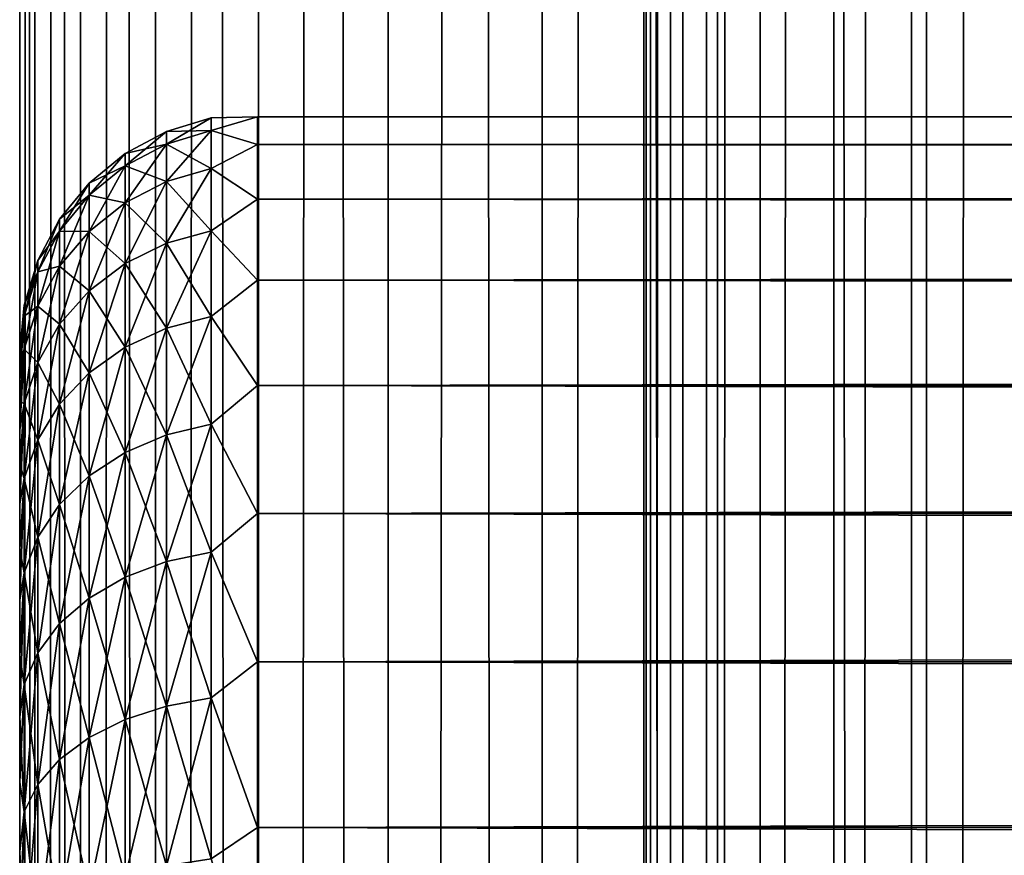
# Model space of a CAD drawing. Extents: x -265 to 265, y 0 to 1307.
# Tile 126 of 256: x -265 to -257, y 446 to 453. Entities that reach past the tile are written whole.
import ezdxf

# ---------------------------------------------------------------- set-up
doc = ezdxf.new("R2010")
doc.units = 0
doc.header["$LTSCALE"] = 81.481481
for name, color, linetype in [('50', 7, 'CONTINUOUS'), ('51', 7, 'CONTINUOUS'), ('53', 7, 'CONTINUOUS'), ('83', 7, 'CONTINUOUS'), ('84', 7, 'CONTINUOUS')]:
    doc.layers.add(name, color=color, linetype=linetype)

msp = doc.modelspace()

# ---------------------------------------------------------------- linework, layer by layer
at = {"layer": '50', "color": 7, "linetype": 'CONTINUOUS'}
for points in [[(-265, 450.5, 27.5), (-265, 450.4732, 26.7509), (-265, 450.4732, 28.2491), (-265, 450.5, 27.5)], [(-265, 450.4732, 26.7509), (-265, 450.3931, 26.0057), (-265, 450.4732, 28.2491), (-265, 450.4732, 26.7509)], [(-265, 450.4732, 28.2491), (-265, 450.3931, 26.0057), (-265, 450.3931, 28.9943), (-265, 450.4732, 28.2491)], [(-265, 450.3931, 26.0057), (-265, 450.26, 25.2681), (-265, 450.3931, 28.9943), (-265, 450.3931, 26.0057)], [(-265, 450.3931, 28.9943), (-265, 450.26, 25.2681), (-265, 450.26, 29.7319), (-265, 450.3931, 28.9943)], [(-265, 450.26, 25.2681), (-265, 450.0747, 24.5418), (-265, 450.26, 29.7319), (-265, 450.26, 25.2681)], [(-265, 450.26, 29.7319), (-265, 450.0747, 24.5418), (-265, 450.0747, 30.4582), (-265, 450.26, 29.7319)], [(-265, 450.0747, 24.5418), (-265, 449.838, 23.8306), (-265, 450.0747, 30.4582), (-265, 450.0747, 24.5418)], [(-265, 450.0747, 30.4582), (-265, 449.838, 23.8306), (-265, 449.838, 31.1694), (-265, 450.0747, 30.4582)], [(-265, 449.838, 23.8306), (-265, 449.5511, 23.1381), (-265, 449.838, 31.1694), (-265, 449.838, 23.8306)], [(-265, 449.838, 31.1694), (-265, 449.5511, 23.1381), (-265, 449.5511, 31.8619), (-265, 449.838, 31.1694)], [(-265, 449.5511, 23.1381), (-265, 449.2156, 22.4679), (-265, 449.5511, 31.8619), (-265, 449.5511, 23.1381)], [(-265, 449.5511, 31.8619), (-265, 449.2156, 22.4679), (-265, 449.2156, 32.5321), (-265, 449.5511, 31.8619)], [(-265, 449.2156, 22.4679), (-265, 448.8332, 21.8233), (-265, 449.2156, 32.5321), (-265, 449.2156, 22.4679)], [(-265, 449.2156, 32.5321), (-265, 448.8332, 21.8233), (-265, 448.8332, 33.1767), (-265, 449.2156, 32.5321)], [(-265, 448.8332, 21.8233), (-265, 448.4057, 21.2076), (-265, 448.8332, 33.1767), (-265, 448.8332, 21.8233)], [(-265, 448.8332, 33.1767), (-265, 448.4057, 21.2076), (-265, 448.4057, 33.7924), (-265, 448.8332, 33.1767)], [(-265, 448.4057, 21.2076), (-265, 447.9354, 20.6239), (-265, 448.4057, 33.7924), (-265, 448.4057, 21.2076)], [(-265, 448.4057, 33.7924), (-265, 447.9354, 20.6239), (-265, 447.9354, 34.3761), (-265, 448.4057, 33.7924)], [(-265, 447.9354, 20.6239), (-265, 447.4246, 20.0754), (-265, 447.9354, 34.3761), (-265, 447.9354, 20.6239)], [(-265, 447.9354, 34.3761), (-265, 447.4246, 20.0754), (-265, 447.4246, 34.9246), (-265, 447.9354, 34.3761)], [(-265, 447.4246, 20.0754), (-265, 446.876, 19.5646), (-265, 447.4246, 34.9246), (-265, 447.4246, 20.0754)], [(-265, 447.4246, 34.9246), (-265, 446.876, 19.5646), (-265, 446.876, 35.4354), (-265, 447.4246, 34.9246)], [(-265, 446.876, 19.5646), (-265, 446.2924, 19.0943), (-265, 446.876, 35.4354), (-265, 446.876, 19.5646)], [(-265, 446.876, 35.4354), (-265, 446.2924, 19.0943), (-265, 446.2924, 35.9057), (-265, 446.876, 35.4354)], [(-265, 446.2924, 19.0943), (-265, 445.6767, 18.6668), (-265, 446.2924, 35.9057), (-265, 446.2924, 19.0943)], [(-265, 446.2924, 35.9057), (-265, 445.6767, 18.6668), (-265, 445.6767, 36.3332), (-265, 446.2924, 35.9057)]]:
    msp.add_3dface(points, dxfattribs=at)
at = {"layer": '51', "color": 7, "linetype": 'CONTINUOUS'}
for points in [[(-263, 452.4709, 28.353), (-263, 452.2386, 30.0432), (263, 452.4709, 28.353), (-263, 452.4709, 28.353)], [(263, 452.4709, 28.353), (-263, 452.2386, 30.0432), (263, 452.2386, 30.0432), (263, 452.4709, 28.353)], [(-263, 452.4709, 26.647), (-263, 452.4709, 28.353), (263, 452.4709, 26.647), (-263, 452.4709, 26.647)], [(263, 452.4709, 26.647), (-263, 452.4709, 28.353), (263, 452.4709, 28.353), (263, 452.4709, 26.647)], [(-263, 452.2386, 24.9568), (-263, 452.4709, 26.647), (263, 452.2386, 24.9568), (-263, 452.2386, 24.9568)], [(263, 452.2386, 24.9568), (-263, 452.4709, 26.647), (263, 452.4709, 26.647), (263, 452.2386, 24.9568)], [(-263, 452.2386, 30.0432), (-263, 451.7783, 31.686), (263, 452.2386, 30.0432), (-263, 452.2386, 30.0432)], [(263, 452.2386, 30.0432), (-263, 451.7783, 31.686), (263, 451.7783, 31.686), (263, 452.2386, 30.0432)], [(-263, 451.7783, 23.314), (-263, 452.2386, 24.9568), (263, 451.7783, 23.314), (-263, 451.7783, 23.314)], [(263, 451.7783, 23.314), (-263, 452.2386, 24.9568), (263, 452.2386, 24.9568), (263, 451.7783, 23.314)], [(-263, 451.7783, 31.686), (-263, 451.0986, 33.2508), (263, 451.7783, 31.686), (-263, 451.7783, 31.686)], [(263, 451.7783, 31.686), (-263, 451.0986, 33.2508), (263, 451.0986, 33.2508), (263, 451.7783, 31.686)], [(-263, 451.0986, 21.7492), (-263, 451.7783, 23.314), (263, 451.0986, 21.7492), (-263, 451.0986, 21.7492)], [(263, 451.0986, 21.7492), (-263, 451.7783, 23.314), (263, 451.7783, 23.314), (263, 451.0986, 21.7492)], [(-263, 451.0986, 33.2508), (-263, 450.2121, 34.7085), (263, 451.0986, 33.2508), (-263, 451.0986, 33.2508)], [(263, 451.0986, 33.2508), (-263, 450.2121, 34.7085), (263, 450.2121, 34.7085), (263, 451.0986, 33.2508)], [(-263, 450.2121, 20.2915), (-263, 451.0986, 21.7492), (263, 450.2121, 20.2915), (-263, 450.2121, 20.2915)], [(263, 450.2121, 20.2915), (-263, 451.0986, 21.7492), (263, 451.0986, 21.7492), (263, 450.2121, 20.2915)], [(-263, 450.2121, 34.7085), (-263, 449.1354, 36.0319), (263, 450.2121, 34.7085), (-263, 450.2121, 34.7085)], [(263, 450.2121, 34.7085), (-263, 449.1354, 36.0319), (263, 449.1354, 36.0319), (263, 450.2121, 34.7085)], [(-263, 449.1354, 18.9681), (-263, 450.2121, 20.2915), (263, 449.1354, 18.9681), (-263, 449.1354, 18.9681)], [(263, 449.1354, 18.9681), (-263, 450.2121, 20.2915), (263, 450.2121, 20.2915), (263, 449.1354, 18.9681)], [(-263, 449.1354, 36.0319), (-263, 447.8886, 37.1964), (263, 449.1354, 36.0319), (-263, 449.1354, 36.0319)], [(263, 449.1354, 36.0319), (-263, 447.8886, 37.1964), (263, 447.8886, 37.1964), (263, 449.1354, 36.0319)], [(-263, 447.8886, 17.8036), (-263, 449.1354, 18.9681), (263, 447.8886, 17.8036), (-263, 447.8886, 17.8036)], [(263, 447.8886, 17.8036), (-263, 449.1354, 18.9681), (263, 449.1354, 18.9681), (263, 447.8886, 17.8036)], [(-263, 447.8886, 37.1964), (-263, 446.4948, 38.1802), (263, 447.8886, 37.1964), (-263, 447.8886, 37.1964)], [(263, 447.8886, 37.1964), (-263, 446.4948, 38.1802), (263, 446.4948, 38.1802), (263, 447.8886, 37.1964)], [(-263, 446.4948, 16.8198), (-263, 447.8886, 17.8036), (263, 446.4948, 16.8198), (-263, 446.4948, 16.8198)], [(263, 446.4948, 16.8198), (-263, 447.8886, 17.8036), (263, 447.8886, 17.8036), (263, 446.4948, 16.8198)], [(-263, 446.4948, 38.1802), (-263, 444.98, 38.9651), (263, 446.4948, 38.1802), (-263, 446.4948, 38.1802)], [(263, 446.4948, 38.1802), (-263, 444.98, 38.9651), (263, 444.98, 38.9651), (263, 446.4948, 38.1802)], [(-263, 444.98, 16.0349), (-263, 446.4948, 16.8198), (263, 444.98, 16.0349), (-263, 444.98, 16.0349)], [(263, 444.98, 16.0349), (-263, 446.4948, 16.8198), (263, 446.4948, 16.8198), (263, 444.98, 16.0349)]]:
    msp.add_3dface(points, dxfattribs=at)
at = {"layer": '53', "color": 7, "linetype": 'CONTINUOUS'}
for points in [[(-263.7657, 452.3476, 27.5), (-263.7657, 452.242, 29.1117), (-263.3902, 452.4616, 27.5), (-263.7657, 452.3476, 27.5)], [(-263.3902, 452.355, 25.8734), (-263.7657, 452.3476, 27.5), (-263.3902, 452.4616, 27.5), (-263.3902, 452.355, 25.8734)], [(-263.3902, 452.4616, 27.5), (-263.7657, 452.242, 29.1117), (-263.3902, 452.355, 29.1266), (-263.3902, 452.4616, 27.5)], [(-263, 452.2386, 30.0432), (-263, 452.4709, 28.353), (-263.3902, 452.355, 29.1266), (-263, 452.2386, 30.0432)], [(-263, 452.4709, 28.353), (-263, 452.4709, 26.647), (-263.3902, 452.4616, 27.5), (-263, 452.4709, 28.353)], [(-263, 452.4709, 28.353), (-263.3902, 452.4616, 27.5), (-263.3902, 452.355, 29.1266), (-263, 452.4709, 28.353)], [(-263, 452.4709, 26.647), (-263, 452.2386, 24.9568), (-263.3902, 452.355, 25.8734), (-263, 452.4709, 26.647)], [(-263, 452.4709, 26.647), (-263.3902, 452.355, 25.8734), (-263.3902, 452.4616, 27.5), (-263, 452.4709, 26.647)], [(-264.1118, 452.1625, 27.5), (-264.1118, 452.0585, 29.0875), (-263.7657, 452.3476, 27.5), (-264.1118, 452.1625, 27.5)], [(-263.7657, 452.242, 25.8883), (-264.1118, 452.1625, 27.5), (-263.7657, 452.3476, 27.5), (-263.7657, 452.242, 25.8883)], [(-263.7657, 452.3476, 27.5), (-264.1118, 452.0585, 29.0875), (-263.7657, 452.242, 29.1117), (-263.7657, 452.3476, 27.5)], [(-263.7657, 452.242, 25.8883), (-263.7657, 452.3476, 27.5), (-263.3902, 452.355, 25.8734), (-263.7657, 452.242, 25.8883)], [(-263.3902, 452.037, 24.2747), (-263.7657, 452.242, 25.8883), (-263.3902, 452.355, 25.8734), (-263.3902, 452.037, 24.2747)], [(-263.7657, 452.242, 29.1117), (-263.7657, 451.9269, 30.6958), (-263.3902, 452.355, 29.1266), (-263.7657, 452.242, 29.1117)], [(-263.3902, 452.355, 29.1266), (-263.7657, 451.9269, 30.6958), (-263.3902, 452.037, 30.7253), (-263.3902, 452.355, 29.1266)], [(-263, 452.2386, 30.0432), (-263.3902, 452.355, 29.1266), (-263.3902, 452.037, 30.7253), (-263, 452.2386, 30.0432)], [(-263, 452.2386, 24.9568), (-263.3902, 452.037, 24.2747), (-263.3902, 452.355, 25.8734), (-263, 452.2386, 24.9568)], [(-264.1118, 452.0585, 25.9125), (-264.1118, 452.1625, 27.5), (-263.7657, 452.242, 25.8883), (-264.1118, 452.0585, 25.9125)], [(-263.7657, 451.9269, 24.3042), (-264.1118, 452.0585, 25.9125), (-263.7657, 452.242, 25.8883), (-263.7657, 451.9269, 24.3042)], [(-264.1118, 452.0585, 29.0875), (-264.1118, 451.7481, 30.6479), (-263.7657, 452.242, 29.1117), (-264.1118, 452.0585, 29.0875)], [(-263.7657, 452.242, 29.1117), (-264.1118, 451.7481, 30.6479), (-263.7657, 451.9269, 30.6958), (-263.7657, 452.242, 29.1117)], [(-263.7657, 451.9269, 24.3042), (-263.7657, 452.242, 25.8883), (-263.3902, 452.037, 24.2747), (-263.7657, 451.9269, 24.3042)], [(-264.415, 451.9134, 27.5), (-264.415, 451.8115, 29.055), (-264.1118, 452.1625, 27.5), (-264.415, 451.9134, 27.5)], [(-264.1118, 452.0585, 25.9125), (-264.415, 451.9134, 27.5), (-264.1118, 452.1625, 27.5), (-264.1118, 452.0585, 25.9125)], [(-264.1118, 452.1625, 27.5), (-264.415, 451.8115, 29.055), (-264.1118, 452.0585, 29.0875), (-264.1118, 452.1625, 27.5)], [(-263, 451.7783, 31.686), (-263, 452.2386, 30.0432), (-263.3902, 452.037, 30.7253), (-263, 451.7783, 31.686)], [(-263, 452.2386, 24.9568), (-263, 451.7783, 23.314), (-263.3902, 452.037, 24.2747), (-263, 452.2386, 24.9568)], [(-264.415, 451.8115, 25.945), (-264.415, 451.9134, 27.5), (-264.1118, 452.0585, 25.9125), (-264.415, 451.8115, 25.945)], [(-264.1118, 451.7481, 24.3521), (-264.415, 451.8115, 25.945), (-264.1118, 452.0585, 25.9125), (-264.1118, 451.7481, 24.3521)], [(-264.415, 451.8115, 29.055), (-264.415, 451.5074, 30.5834), (-264.1118, 452.0585, 29.0875), (-264.415, 451.8115, 29.055)], [(-264.1118, 452.0585, 29.0875), (-264.415, 451.5074, 30.5834), (-264.1118, 451.7481, 30.6479), (-264.1118, 452.0585, 29.0875)], [(-264.1118, 451.7481, 24.3521), (-264.1118, 452.0585, 25.9125), (-263.7657, 451.9269, 24.3042), (-264.1118, 451.7481, 24.3521)], [(-263.3902, 451.513, 22.7312), (-263.7657, 451.9269, 24.3042), (-263.3902, 452.037, 24.2747), (-263.3902, 451.513, 22.7312)], [(-263.7657, 451.9269, 30.6958), (-263.7657, 451.4077, 32.2252), (-263.3902, 452.037, 30.7253), (-263.7657, 451.9269, 30.6958)], [(-263.3902, 452.037, 30.7253), (-263.7657, 451.4077, 32.2252), (-263.3902, 451.513, 32.2688), (-263.3902, 452.037, 30.7253)], [(-263, 451.7783, 31.686), (-263.3902, 452.037, 30.7253), (-263.3902, 451.513, 32.2688), (-263, 451.7783, 31.686)], [(-263, 451.7783, 23.314), (-263.3902, 451.513, 22.7312), (-263.3902, 452.037, 24.2747), (-263, 451.7783, 23.314)], [(-264.6638, 451.6098, 27.5), (-264.6638, 451.5105, 29.0154), (-264.415, 451.9134, 27.5), (-264.6638, 451.6098, 27.5)], [(-264.415, 451.8115, 25.945), (-264.6638, 451.6098, 27.5), (-264.415, 451.9134, 27.5), (-264.415, 451.8115, 25.945)], [(-264.415, 451.9134, 27.5), (-264.6638, 451.5105, 29.0154), (-264.415, 451.8115, 29.055), (-264.415, 451.9134, 27.5)], [(-263.7657, 451.4077, 22.7748), (-264.1118, 451.7481, 24.3521), (-263.7657, 451.9269, 24.3042), (-263.7657, 451.4077, 22.7748)], [(-264.1118, 451.7481, 30.6479), (-264.1118, 451.2367, 32.1544), (-263.7657, 451.9269, 30.6958), (-264.1118, 451.7481, 30.6479)], [(-263.7657, 451.9269, 30.6958), (-264.1118, 451.2367, 32.1544), (-263.7657, 451.4077, 32.2252), (-263.7657, 451.9269, 30.6958)], [(-263.7657, 451.4077, 22.7748), (-263.7657, 451.9269, 24.3042), (-263.3902, 451.513, 22.7312), (-263.7657, 451.4077, 22.7748)], [(-264.6638, 451.5105, 25.9846), (-264.6638, 451.6098, 27.5), (-264.415, 451.8115, 25.945), (-264.6638, 451.5105, 25.9846)], [(-264.415, 451.5074, 24.4166), (-264.6638, 451.5105, 25.9846), (-264.415, 451.8115, 25.945), (-264.415, 451.5074, 24.4166)], [(-264.6638, 451.5105, 29.0154), (-264.6638, 451.2142, 30.5048), (-264.415, 451.8115, 29.055), (-264.6638, 451.5105, 29.0154)], [(-264.415, 451.8115, 29.055), (-264.6638, 451.2142, 30.5048), (-264.415, 451.5074, 30.5834), (-264.415, 451.8115, 29.055)], [(-264.415, 451.5074, 24.4166), (-264.415, 451.8115, 25.945), (-264.1118, 451.7481, 24.3521), (-264.415, 451.5074, 24.4166)], [(-264.1118, 451.2367, 22.8456), (-264.415, 451.5074, 24.4166), (-264.1118, 451.7481, 24.3521), (-264.1118, 451.2367, 22.8456)], [(-264.415, 451.5074, 30.5834), (-264.415, 451.0065, 32.0591), (-264.1118, 451.7481, 30.6479), (-264.415, 451.5074, 30.5834)], [(-264.1118, 451.7481, 30.6479), (-264.415, 451.0065, 32.0591), (-264.1118, 451.2367, 32.1544), (-264.1118, 451.7481, 30.6479)], [(-264.1118, 451.2367, 22.8456), (-264.1118, 451.7481, 24.3521), (-263.7657, 451.4077, 22.7748), (-264.1118, 451.2367, 22.8456)], [(-263, 451.0986, 33.2508), (-263, 451.7783, 31.686), (-263.3902, 451.513, 32.2688), (-263, 451.0986, 33.2508)], [(-263, 451.7783, 23.314), (-263, 451.0986, 21.7492), (-263.3902, 451.513, 22.7312), (-263, 451.7783, 23.314)], [(-264.8485, 451.2636, 27.5), (-264.8485, 451.1672, 28.9702), (-264.6638, 451.6098, 27.5), (-264.8485, 451.2636, 27.5)], [(-264.6638, 451.5105, 25.9846), (-264.8485, 451.2636, 27.5), (-264.6638, 451.6098, 27.5), (-264.6638, 451.5105, 25.9846)], [(-264.6638, 451.6098, 27.5), (-264.8485, 451.1672, 28.9702), (-264.6638, 451.5105, 29.0154), (-264.6638, 451.6098, 27.5)], [(-264.8485, 451.1672, 26.0298), (-264.8485, 451.2636, 27.5), (-264.6638, 451.5105, 25.9846), (-264.8485, 451.1672, 26.0298)], [(-264.6638, 451.2142, 24.4952), (-264.8485, 451.1672, 26.0298), (-264.6638, 451.5105, 25.9846), (-264.6638, 451.2142, 24.4952)], [(-264.8485, 451.1672, 28.9702), (-264.8485, 450.8798, 30.4152), (-264.6638, 451.5105, 29.0154), (-264.8485, 451.1672, 28.9702)], [(-264.6638, 451.5105, 29.0154), (-264.8485, 450.8798, 30.4152), (-264.6638, 451.2142, 30.5048), (-264.6638, 451.5105, 29.0154)], [(-264.6638, 451.2142, 24.4952), (-264.6638, 451.5105, 25.9846), (-264.415, 451.5074, 24.4166), (-264.6638, 451.2142, 24.4952)], [(-264.415, 451.0065, 22.9409), (-264.6638, 451.2142, 24.4952), (-264.415, 451.5074, 24.4166), (-264.415, 451.0065, 22.9409)], [(-264.6638, 451.2142, 30.5048), (-264.6638, 450.7261, 31.9429), (-264.415, 451.5074, 30.5834), (-264.6638, 451.2142, 30.5048)], [(-264.415, 451.5074, 30.5834), (-264.6638, 450.7261, 31.9429), (-264.415, 451.0065, 32.0591), (-264.415, 451.5074, 30.5834)], [(-264.415, 451.0065, 22.9409), (-264.415, 451.5074, 24.4166), (-264.1118, 451.2367, 22.8456), (-264.415, 451.0065, 22.9409)], [(-263.3902, 450.792, 21.2692), (-263.7657, 451.4077, 22.7748), (-263.3902, 451.513, 22.7312), (-263.3902, 450.792, 21.2692)], [(-263.7657, 451.4077, 32.2252), (-263.7657, 450.6933, 33.6738), (-263.3902, 451.513, 32.2688), (-263.7657, 451.4077, 32.2252)], [(-263.3902, 451.513, 32.2688), (-263.7657, 450.6933, 33.6738), (-263.3902, 450.792, 33.7308), (-263.3902, 451.513, 32.2688)], [(-263, 451.0986, 33.2508), (-263.3902, 451.513, 32.2688), (-263.3902, 450.792, 33.7308), (-263, 451.0986, 33.2508)], [(-263, 451.0986, 21.7492), (-263.3902, 450.792, 21.2692), (-263.3902, 451.513, 22.7312), (-263, 451.0986, 21.7492)], [(-263.7657, 450.6933, 21.3262), (-264.1118, 451.2367, 22.8456), (-263.7657, 451.4077, 22.7748), (-263.7657, 450.6933, 21.3262)], [(-264.1118, 451.2367, 32.1544), (-264.1118, 450.533, 33.5813), (-263.7657, 451.4077, 32.2252), (-264.1118, 451.2367, 32.1544)], [(-263.7657, 451.4077, 32.2252), (-264.1118, 450.533, 33.5813), (-263.7657, 450.6933, 33.6738), (-263.7657, 451.4077, 32.2252)], [(-263.7657, 450.6933, 21.3262), (-263.7657, 451.4077, 22.7748), (-263.3902, 450.792, 21.2692), (-263.7657, 450.6933, 21.3262)], [(-264.962, 450.8879, 27.5), (-264.962, 450.7947, 28.9212), (-264.8485, 451.2636, 27.5), (-264.962, 450.8879, 27.5)], [(-264.8485, 451.1672, 26.0298), (-264.962, 450.8879, 27.5), (-264.8485, 451.2636, 27.5), (-264.8485, 451.1672, 26.0298)], [(-264.8485, 451.2636, 27.5), (-264.962, 450.7947, 28.9212), (-264.8485, 451.1672, 28.9702), (-264.8485, 451.2636, 27.5)], [(-264.962, 450.7947, 26.0788), (-264.962, 450.8879, 27.5), (-264.8485, 451.1672, 26.0298), (-264.962, 450.7947, 26.0788)], [(-264.8485, 450.8798, 24.5848), (-264.962, 450.7947, 26.0788), (-264.8485, 451.1672, 26.0298), (-264.8485, 450.8798, 24.5848)], [(-264.962, 450.7947, 28.9212), (-264.962, 450.5169, 30.318), (-264.8485, 451.1672, 28.9702), (-264.962, 450.7947, 28.9212)], [(-264.8485, 451.1672, 28.9702), (-264.962, 450.5169, 30.318), (-264.8485, 450.8798, 30.4152), (-264.8485, 451.1672, 28.9702)], [(-264.8485, 450.8798, 24.5848), (-264.8485, 451.1672, 26.0298), (-264.6638, 451.2142, 24.4952), (-264.8485, 450.8798, 24.5848)], [(-264.6638, 450.7261, 23.0571), (-264.8485, 450.8798, 24.5848), (-264.6638, 451.2142, 24.4952), (-264.6638, 450.7261, 23.0571)], [(-264.8485, 450.8798, 30.4152), (-264.8485, 450.4062, 31.8104), (-264.6638, 451.2142, 30.5048), (-264.8485, 450.8798, 30.4152)], [(-264.6638, 451.2142, 30.5048), (-264.8485, 450.4062, 31.8104), (-264.6638, 450.7261, 31.9429), (-264.6638, 451.2142, 30.5048)], [(-264.6638, 450.7261, 23.0571), (-264.6638, 451.2142, 24.4952), (-264.415, 451.0065, 22.9409), (-264.6638, 450.7261, 23.0571)], [(-264.1118, 450.533, 21.4187), (-264.415, 451.0065, 22.9409), (-264.1118, 451.2367, 22.8456), (-264.1118, 450.533, 21.4187)], [(-264.415, 451.0065, 32.0591), (-264.415, 450.3173, 33.4567), (-264.1118, 451.2367, 32.1544), (-264.415, 451.0065, 32.0591)], [(-264.1118, 451.2367, 32.1544), (-264.415, 450.3173, 33.4567), (-264.1118, 450.533, 33.5813), (-264.1118, 451.2367, 32.1544)], [(-264.1118, 450.533, 21.4187), (-264.1118, 451.2367, 22.8456), (-263.7657, 450.6933, 21.3262), (-264.1118, 450.533, 21.4187)], [(-263, 450.2121, 34.7085), (-263, 451.0986, 33.2508), (-263.3902, 450.792, 33.7308), (-263, 450.2121, 34.7085)], [(-263, 451.0986, 21.7492), (-263, 450.2121, 20.2915), (-263.3902, 450.792, 21.2692), (-263, 451.0986, 21.7492)], [(-264.415, 450.3173, 21.5433), (-264.6638, 450.7261, 23.0571), (-264.415, 451.0065, 22.9409), (-264.415, 450.3173, 21.5433)], [(-264.6638, 450.7261, 31.9429), (-264.6638, 450.0544, 33.3049), (-264.415, 451.0065, 32.0591), (-264.6638, 450.7261, 31.9429)], [(-264.415, 451.0065, 32.0591), (-264.6638, 450.0544, 33.3049), (-264.415, 450.3173, 33.4567), (-264.415, 451.0065, 32.0591)], [(-264.415, 450.3173, 21.5433), (-264.415, 451.0065, 22.9409), (-264.1118, 450.533, 21.4187), (-264.415, 450.3173, 21.5433)], [(-265, 450.5, 27.5), (-265, 450.4732, 28.2491), (-264.962, 450.8879, 27.5), (-265, 450.5, 27.5)], [(-264.962, 450.7947, 26.0788), (-265, 450.5, 27.5), (-264.962, 450.8879, 27.5), (-264.962, 450.7947, 26.0788)], [(-264.962, 450.8879, 27.5), (-265, 450.4732, 28.2491), (-264.962, 450.7947, 28.9212), (-264.962, 450.8879, 27.5)], [(-264.962, 450.5169, 24.682), (-264.962, 450.7947, 26.0788), (-264.8485, 450.8798, 24.5848), (-264.962, 450.5169, 24.682)], [(-264.8485, 450.4062, 23.1896), (-264.962, 450.5169, 24.682), (-264.8485, 450.8798, 24.5848), (-264.8485, 450.4062, 23.1896)], [(-264.962, 450.5169, 30.318), (-264.962, 450.0591, 31.6666), (-264.8485, 450.8798, 30.4152), (-264.962, 450.5169, 30.318)], [(-264.8485, 450.8798, 30.4152), (-264.962, 450.0591, 31.6666), (-264.8485, 450.4062, 31.8104), (-264.8485, 450.8798, 30.4152)], [(-264.8485, 450.4062, 23.1896), (-264.8485, 450.8798, 24.5848), (-264.6638, 450.7261, 23.0571), (-264.8485, 450.4062, 23.1896)], [(-265, 450.3931, 26.0057), (-265, 450.4732, 26.7509), (-264.962, 450.7947, 26.0788), (-265, 450.3931, 26.0057)], [(-264.962, 450.5169, 24.682), (-265, 450.3931, 26.0057), (-264.962, 450.7947, 26.0788), (-264.962, 450.5169, 24.682)], [(-265, 450.4732, 26.7509), (-265, 450.5, 27.5), (-264.962, 450.7947, 26.0788), (-265, 450.4732, 26.7509)], [(-265, 450.4732, 28.2491), (-265, 450.3931, 28.9943), (-264.962, 450.7947, 28.9212), (-265, 450.4732, 28.2491)], [(-265, 450.3931, 28.9943), (-265, 450.26, 29.7319), (-264.962, 450.7947, 28.9212), (-265, 450.3931, 28.9943)], [(-264.962, 450.7947, 28.9212), (-265, 450.26, 29.7319), (-264.962, 450.5169, 30.318), (-264.962, 450.7947, 28.9212)], [(-263.3902, 449.8864, 19.9139), (-263.7657, 450.6933, 21.3262), (-263.3902, 450.792, 21.2692), (-263.3902, 449.8864, 19.9139)], [(-263.7657, 450.6933, 33.6738), (-263.7657, 449.796, 35.0167), (-263.3902, 450.792, 33.7308), (-263.7657, 450.6933, 33.6738)], [(-263.3902, 450.792, 33.7308), (-263.7657, 449.796, 35.0167), (-263.3902, 449.8864, 35.0861), (-263.3902, 450.792, 33.7308)], [(-263, 450.2121, 34.7085), (-263.3902, 450.792, 33.7308), (-263.3902, 449.8864, 35.0861), (-263, 450.2121, 34.7085)], [(-263, 450.2121, 20.2915), (-263.3902, 449.8864, 19.9139), (-263.3902, 450.792, 21.2692), (-263, 450.2121, 20.2915)], [(-264.6638, 450.0544, 21.6951), (-264.8485, 450.4062, 23.1896), (-264.6638, 450.7261, 23.0571), (-264.6638, 450.0544, 21.6951)], [(-264.8485, 450.4062, 31.8104), (-264.8485, 449.7545, 33.1318), (-264.6638, 450.7261, 31.9429), (-264.8485, 450.4062, 31.8104)], [(-264.6638, 450.7261, 31.9429), (-264.8485, 449.7545, 33.1318), (-264.6638, 450.0544, 33.3049), (-264.6638, 450.7261, 31.9429)], [(-264.6638, 450.0544, 21.6951), (-264.6638, 450.7261, 23.0571), (-264.415, 450.3173, 21.5433), (-264.6638, 450.0544, 21.6951)], [(-263.7657, 449.796, 19.9833), (-264.1118, 450.533, 21.4187), (-263.7657, 450.6933, 21.3262), (-263.7657, 449.796, 19.9833)], [(-264.1118, 450.533, 33.5813), (-264.1118, 449.6492, 34.9041), (-263.7657, 450.6933, 33.6738), (-264.1118, 450.533, 33.5813)], [(-263.7657, 450.6933, 33.6738), (-264.1118, 449.6492, 34.9041), (-263.7657, 449.796, 35.0167), (-263.7657, 450.6933, 33.6738)], [(-263.7657, 449.796, 19.9833), (-263.7657, 450.6933, 21.3262), (-263.3902, 449.8864, 19.9139), (-263.7657, 449.796, 19.9833)], [(-265, 450.0747, 24.5418), (-265, 450.26, 25.2681), (-264.962, 450.5169, 24.682), (-265, 450.0747, 24.5418)], [(-264.962, 450.0591, 23.3334), (-265, 450.0747, 24.5418), (-264.962, 450.5169, 24.682), (-264.962, 450.0591, 23.3334)], [(-265, 450.26, 25.2681), (-265, 450.3931, 26.0057), (-264.962, 450.5169, 24.682), (-265, 450.26, 25.2681)], [(-265, 450.26, 29.7319), (-265, 450.0747, 30.4582), (-264.962, 450.5169, 30.318), (-265, 450.26, 29.7319)], [(-265, 450.0747, 30.4582), (-265, 449.838, 31.1694), (-264.962, 450.5169, 30.318), (-265, 450.0747, 30.4582)], [(-264.962, 450.5169, 30.318), (-265, 449.838, 31.1694), (-264.962, 450.0591, 31.6666), (-264.962, 450.5169, 30.318)], [(-264.962, 450.0591, 23.3334), (-264.962, 450.5169, 24.682), (-264.8485, 450.4062, 23.1896), (-264.962, 450.0591, 23.3334)], [(-264.1118, 449.6492, 20.0959), (-264.415, 450.3173, 21.5433), (-264.1118, 450.533, 21.4187), (-264.1118, 449.6492, 20.0959)], [(-264.415, 450.3173, 33.4567), (-264.415, 449.4515, 34.7524), (-264.1118, 450.533, 33.5813), (-264.415, 450.3173, 33.4567)], [(-264.1118, 450.533, 33.5813), (-264.415, 449.4515, 34.7524), (-264.1118, 449.6492, 34.9041), (-264.1118, 450.533, 33.5813)], [(-264.1118, 449.6492, 20.0959), (-264.1118, 450.533, 21.4187), (-263.7657, 449.796, 19.9833), (-264.1118, 449.6492, 20.0959)], [(-264.8485, 449.7545, 21.8682), (-264.962, 450.0591, 23.3334), (-264.8485, 450.4062, 23.1896), (-264.8485, 449.7545, 21.8682)], [(-264.962, 450.0591, 31.6666), (-264.962, 449.4292, 32.9439), (-264.8485, 450.4062, 31.8104), (-264.962, 450.0591, 31.6666)], [(-264.8485, 450.4062, 31.8104), (-264.962, 449.4292, 32.9439), (-264.8485, 449.7545, 33.1318), (-264.8485, 450.4062, 31.8104)], [(-264.8485, 449.7545, 21.8682), (-264.8485, 450.4062, 23.1896), (-264.6638, 450.0544, 21.6951), (-264.8485, 449.7545, 21.8682)], [(-264.415, 449.4515, 20.2476), (-264.6638, 450.0544, 21.6951), (-264.415, 450.3173, 21.5433), (-264.415, 449.4515, 20.2476)], [(-264.6638, 450.0544, 33.3049), (-264.6638, 449.2107, 34.5676), (-264.415, 450.3173, 33.4567), (-264.6638, 450.0544, 33.3049)], [(-264.415, 450.3173, 33.4567), (-264.6638, 449.2107, 34.5676), (-264.415, 449.4515, 34.7524), (-264.415, 450.3173, 33.4567)], [(-264.415, 449.4515, 20.2476), (-264.415, 450.3173, 21.5433), (-264.1118, 449.6492, 20.0959), (-264.415, 449.4515, 20.2476)], [(-263, 449.1354, 36.0319), (-263, 450.2121, 34.7085), (-263.3902, 449.8864, 35.0861), (-263, 449.1354, 36.0319)], [(-263, 450.2121, 20.2915), (-263, 449.1354, 18.9681), (-263.3902, 449.8864, 19.9139), (-263, 450.2121, 20.2915)], [(-265, 449.838, 23.8306), (-265, 450.0747, 24.5418), (-264.962, 450.0591, 23.3334), (-265, 449.838, 23.8306)], [(-265, 449.5511, 23.1381), (-265, 449.838, 23.8306), (-264.962, 450.0591, 23.3334), (-265, 449.5511, 23.1381)], [(-264.962, 449.4292, 22.0561), (-265, 449.5511, 23.1381), (-264.962, 450.0591, 23.3334), (-264.962, 449.4292, 22.0561)], [(-265, 449.838, 31.1694), (-265, 449.5511, 31.8619), (-264.962, 450.0591, 31.6666), (-265, 449.838, 31.1694)], [(-265, 449.5511, 31.8619), (-265, 449.2156, 32.5321), (-264.962, 450.0591, 31.6666), (-265, 449.5511, 31.8619)], [(-264.962, 450.0591, 31.6666), (-265, 449.2156, 32.5321), (-264.962, 449.4292, 32.9439), (-264.962, 450.0591, 31.6666)], [(-264.962, 449.4292, 22.0561), (-264.962, 450.0591, 23.3334), (-264.8485, 449.7545, 21.8682), (-264.962, 449.4292, 22.0561)], [(-264.6638, 449.2107, 20.4324), (-264.8485, 449.7545, 21.8682), (-264.6638, 450.0544, 21.6951), (-264.6638, 449.2107, 20.4324)], [(-264.8485, 449.7545, 33.1318), (-264.8485, 448.936, 34.3568), (-264.6638, 450.0544, 33.3049), (-264.8485, 449.7545, 33.1318)], [(-264.6638, 450.0544, 33.3049), (-264.8485, 448.936, 34.3568), (-264.6638, 449.2107, 34.5676), (-264.6638, 450.0544, 33.3049)], [(-264.6638, 449.2107, 20.4324), (-264.6638, 450.0544, 21.6951), (-264.415, 449.4515, 20.2476), (-264.6638, 449.2107, 20.4324)], [(-263.3902, 448.8117, 18.6883), (-263.7657, 449.796, 19.9833), (-263.3902, 449.8864, 19.9139), (-263.3902, 448.8117, 18.6883)], [(-263.7657, 449.796, 35.0167), (-263.7657, 448.7311, 36.2311), (-263.3902, 449.8864, 35.0861), (-263.7657, 449.796, 35.0167)], [(-263.3902, 449.8864, 35.0861), (-263.7657, 448.7311, 36.2311), (-263.3902, 448.8117, 36.3117), (-263.3902, 449.8864, 35.0861)], [(-263, 449.1354, 36.0319), (-263.3902, 449.8864, 35.0861), (-263.3902, 448.8117, 36.3117), (-263, 449.1354, 36.0319)], [(-263, 449.1354, 18.9681), (-263.3902, 448.8117, 18.6883), (-263.3902, 449.8864, 19.9139), (-263, 449.1354, 18.9681)], [(-263.7657, 448.7311, 18.7689), (-264.1118, 449.6492, 20.0959), (-263.7657, 449.796, 19.9833), (-263.7657, 448.7311, 18.7689)], [(-264.1118, 449.6492, 34.9041), (-264.1118, 448.6002, 36.1002), (-263.7657, 449.796, 35.0167), (-264.1118, 449.6492, 34.9041)], [(-263.7657, 449.796, 35.0167), (-264.1118, 448.6002, 36.1002), (-263.7657, 448.7311, 36.2311), (-263.7657, 449.796, 35.0167)], [(-263.7657, 448.7311, 18.7689), (-263.7657, 449.796, 19.9833), (-263.3902, 448.8117, 18.6883), (-263.7657, 448.7311, 18.7689)], [(-264.8485, 448.936, 20.6432), (-264.962, 449.4292, 22.0561), (-264.8485, 449.7545, 21.8682), (-264.8485, 448.936, 20.6432)], [(-264.962, 449.4292, 32.9439), (-264.962, 448.6379, 34.1281), (-264.8485, 449.7545, 33.1318), (-264.962, 449.4292, 32.9439)], [(-264.8485, 449.7545, 33.1318), (-264.962, 448.6379, 34.1281), (-264.8485, 448.936, 34.3568), (-264.8485, 449.7545, 33.1318)], [(-264.8485, 448.936, 20.6432), (-264.8485, 449.7545, 21.8682), (-264.6638, 449.2107, 20.4324), (-264.8485, 448.936, 20.6432)], [(-264.1118, 448.6002, 18.8998), (-264.415, 449.4515, 20.2476), (-264.1118, 449.6492, 20.0959), (-264.1118, 448.6002, 18.8998)], [(-264.415, 449.4515, 34.7524), (-264.415, 448.424, 35.924), (-264.1118, 449.6492, 34.9041), (-264.415, 449.4515, 34.7524)], [(-264.1118, 449.6492, 34.9041), (-264.415, 448.424, 35.924), (-264.1118, 448.6002, 36.1002), (-264.1118, 449.6492, 34.9041)], [(-264.1118, 448.6002, 18.8998), (-264.1118, 449.6492, 20.0959), (-263.7657, 448.7311, 18.7689), (-264.1118, 448.6002, 18.8998)], [(-265, 449.2156, 22.4679), (-265, 449.5511, 23.1381), (-264.962, 449.4292, 22.0561), (-265, 449.2156, 22.4679)], [(-265, 448.8332, 21.8233), (-265, 449.2156, 22.4679), (-264.962, 449.4292, 22.0561), (-265, 448.8332, 21.8233)], [(-264.962, 448.6379, 20.8719), (-265, 448.8332, 21.8233), (-264.962, 449.4292, 22.0561), (-264.962, 448.6379, 20.8719)], [(-265, 449.2156, 32.5321), (-265, 448.8332, 33.1767), (-264.962, 449.4292, 32.9439), (-265, 449.2156, 32.5321)], [(-265, 448.8332, 33.1767), (-265, 448.4057, 33.7924), (-264.962, 449.4292, 32.9439), (-265, 448.8332, 33.1767)], [(-264.962, 449.4292, 32.9439), (-265, 448.4057, 33.7924), (-264.962, 448.6379, 34.1281), (-264.962, 449.4292, 32.9439)], [(-264.962, 448.6379, 20.8719), (-264.962, 449.4292, 22.0561), (-264.8485, 448.936, 20.6432), (-264.962, 448.6379, 20.8719)], [(-264.415, 448.424, 19.076), (-264.6638, 449.2107, 20.4324), (-264.415, 449.4515, 20.2476), (-264.415, 448.424, 19.076)], [(-264.6638, 449.2107, 34.5676), (-264.6638, 448.2094, 35.7094), (-264.415, 449.4515, 34.7524), (-264.6638, 449.2107, 34.5676)], [(-264.415, 449.4515, 34.7524), (-264.6638, 448.2094, 35.7094), (-264.415, 448.424, 35.924), (-264.415, 449.4515, 34.7524)], [(-264.415, 448.424, 19.076), (-264.415, 449.4515, 20.2476), (-264.1118, 448.6002, 18.8998), (-264.415, 448.424, 19.076)], [(-264.6638, 448.2094, 19.2906), (-264.8485, 448.936, 20.6432), (-264.6638, 449.2107, 20.4324), (-264.6638, 448.2094, 19.2906)], [(-264.8485, 448.936, 34.3568), (-264.8485, 447.9645, 35.4645), (-264.6638, 449.2107, 34.5676), (-264.8485, 448.936, 34.3568)], [(-264.6638, 449.2107, 34.5676), (-264.8485, 447.9645, 35.4645), (-264.6638, 448.2094, 35.7094), (-264.6638, 449.2107, 34.5676)], [(-264.6638, 448.2094, 19.2906), (-264.6638, 449.2107, 20.4324), (-264.415, 448.424, 19.076), (-264.6638, 448.2094, 19.2906)], [(-263, 447.8886, 37.1964), (-263, 449.1354, 36.0319), (-263.3902, 448.8117, 36.3117), (-263, 447.8886, 37.1964)], [(-263, 449.1354, 18.9681), (-263, 447.8886, 17.8036), (-263.3902, 448.8117, 18.6883), (-263, 449.1354, 18.9681)], [(-264.8485, 447.9645, 19.5355), (-264.962, 448.6379, 20.8719), (-264.8485, 448.936, 20.6432), (-264.8485, 447.9645, 19.5355)], [(-264.962, 448.6379, 34.1281), (-264.962, 447.6989, 35.1989), (-264.8485, 448.936, 34.3568), (-264.962, 448.6379, 34.1281)], [(-264.8485, 448.936, 34.3568), (-264.962, 447.6989, 35.1989), (-264.8485, 447.9645, 35.4645), (-264.8485, 448.936, 34.3568)], [(-264.8485, 447.9645, 19.5355), (-264.8485, 448.936, 20.6432), (-264.6638, 448.2094, 19.2906), (-264.8485, 447.9645, 19.5355)], [(-265, 448.4057, 21.2076), (-265, 448.8332, 21.8233), (-264.962, 448.6379, 20.8719), (-265, 448.4057, 21.2076)], [(-263.3902, 447.5861, 17.6136), (-263.7657, 448.7311, 18.7689), (-263.3902, 448.8117, 18.6883), (-263.3902, 447.5861, 17.6136)], [(-263.7657, 448.7311, 36.2311), (-263.7657, 447.5167, 37.296), (-263.3902, 448.8117, 36.3117), (-263.7657, 448.7311, 36.2311)], [(-263.3902, 448.8117, 36.3117), (-263.7657, 447.5167, 37.296), (-263.3902, 447.5861, 37.3864), (-263.3902, 448.8117, 36.3117)], [(-263, 447.8886, 37.1964), (-263.3902, 448.8117, 36.3117), (-263.3902, 447.5861, 37.3864), (-263, 447.8886, 37.1964)], [(-263, 447.8886, 17.8036), (-263.3902, 447.5861, 17.6136), (-263.3902, 448.8117, 18.6883), (-263, 447.8886, 17.8036)], [(-263.7657, 447.5167, 17.704), (-264.1118, 448.6002, 18.8998), (-263.7657, 448.7311, 18.7689), (-263.7657, 447.5167, 17.704)], [(-264.1118, 448.6002, 36.1002), (-264.1118, 447.4041, 37.1492), (-263.7657, 448.7311, 36.2311), (-264.1118, 448.6002, 36.1002)], [(-263.7657, 448.7311, 36.2311), (-264.1118, 447.4041, 37.1492), (-263.7657, 447.5167, 37.296), (-263.7657, 448.7311, 36.2311)], [(-263.7657, 447.5167, 17.704), (-263.7657, 448.7311, 18.7689), (-263.3902, 447.5861, 17.6136), (-263.7657, 447.5167, 17.704)], [(-265, 447.9354, 20.6239), (-265, 448.4057, 21.2076), (-264.962, 448.6379, 20.8719), (-265, 447.9354, 20.6239)], [(-264.962, 447.6989, 19.8011), (-265, 447.9354, 20.6239), (-264.962, 448.6379, 20.8719), (-264.962, 447.6989, 19.8011)], [(-265, 448.4057, 33.7924), (-265, 447.9354, 34.3761), (-264.962, 448.6379, 34.1281), (-265, 448.4057, 33.7924)], [(-265, 447.9354, 34.3761), (-265, 447.4246, 34.9246), (-264.962, 448.6379, 34.1281), (-265, 447.9354, 34.3761)], [(-264.962, 448.6379, 34.1281), (-265, 447.4246, 34.9246), (-264.962, 447.6989, 35.1989), (-264.962, 448.6379, 34.1281)], [(-264.962, 447.6989, 19.8011), (-264.962, 448.6379, 20.8719), (-264.8485, 447.9645, 19.5355), (-264.962, 447.6989, 19.8011)], [(-264.1118, 447.4041, 17.8508), (-264.415, 448.424, 19.076), (-264.1118, 448.6002, 18.8998), (-264.1118, 447.4041, 17.8508)], [(-264.415, 448.424, 35.924), (-264.415, 447.2524, 36.9515), (-264.1118, 448.6002, 36.1002), (-264.415, 448.424, 35.924)], [(-264.1118, 448.6002, 36.1002), (-264.415, 447.2524, 36.9515), (-264.1118, 447.4041, 37.1492), (-264.1118, 448.6002, 36.1002)], [(-264.1118, 447.4041, 17.8508), (-264.1118, 448.6002, 18.8998), (-263.7657, 447.5167, 17.704), (-264.1118, 447.4041, 17.8508)], [(-264.415, 447.2524, 18.0485), (-264.6638, 448.2094, 19.2906), (-264.415, 448.424, 19.076), (-264.415, 447.2524, 18.0485)], [(-264.6638, 448.2094, 35.7094), (-264.6638, 447.0676, 36.7107), (-264.415, 448.424, 35.924), (-264.6638, 448.2094, 35.7094)], [(-264.415, 448.424, 35.924), (-264.6638, 447.0676, 36.7107), (-264.415, 447.2524, 36.9515), (-264.415, 448.424, 35.924)], [(-264.415, 447.2524, 18.0485), (-264.415, 448.424, 19.076), (-264.1118, 447.4041, 17.8508), (-264.415, 447.2524, 18.0485)], [(-264.6638, 447.0676, 18.2893), (-264.8485, 447.9645, 19.5355), (-264.6638, 448.2094, 19.2906), (-264.6638, 447.0676, 18.2893)], [(-264.8485, 447.9645, 35.4645), (-264.8485, 446.8568, 36.436), (-264.6638, 448.2094, 35.7094), (-264.8485, 447.9645, 35.4645)], [(-264.6638, 448.2094, 35.7094), (-264.8485, 446.8568, 36.436), (-264.6638, 447.0676, 36.7107), (-264.6638, 448.2094, 35.7094)], [(-264.6638, 447.0676, 18.2893), (-264.6638, 448.2094, 19.2906), (-264.415, 447.2524, 18.0485), (-264.6638, 447.0676, 18.2893)], [(-265, 447.4246, 20.0754), (-265, 447.9354, 20.6239), (-264.962, 447.6989, 19.8011), (-265, 447.4246, 20.0754)], [(-264.8485, 446.8568, 18.564), (-264.962, 447.6989, 19.8011), (-264.8485, 447.9645, 19.5355), (-264.8485, 446.8568, 18.564)], [(-264.962, 447.6989, 35.1989), (-264.962, 446.6281, 36.1379), (-264.8485, 447.9645, 35.4645), (-264.962, 447.6989, 35.1989)], [(-264.8485, 447.9645, 35.4645), (-264.962, 446.6281, 36.1379), (-264.8485, 446.8568, 36.436), (-264.8485, 447.9645, 35.4645)], [(-264.8485, 446.8568, 18.564), (-264.8485, 447.9645, 19.5355), (-264.6638, 447.0676, 18.2893), (-264.8485, 446.8568, 18.564)], [(-263, 446.4948, 38.1802), (-263, 447.8886, 37.1964), (-263.3902, 447.5861, 37.3864), (-263, 446.4948, 38.1802)], [(-263, 447.8886, 17.8036), (-263, 446.4948, 16.8198), (-263.3902, 447.5861, 17.6136), (-263, 447.8886, 17.8036)], [(-264.962, 446.6281, 18.8621), (-265, 447.4246, 20.0754), (-264.962, 447.6989, 19.8011), (-264.962, 446.6281, 18.8621)], [(-265, 447.4246, 34.9246), (-265, 446.876, 35.4354), (-264.962, 447.6989, 35.1989), (-265, 447.4246, 34.9246)], [(-264.962, 447.6989, 35.1989), (-265, 446.876, 35.4354), (-264.962, 446.6281, 36.1379), (-264.962, 447.6989, 35.1989)], [(-264.962, 446.6281, 18.8621), (-264.962, 447.6989, 19.8011), (-264.8485, 446.8568, 18.564), (-264.962, 446.6281, 18.8621)], [(-263.3902, 446.2308, 16.708), (-263.7657, 447.5167, 17.704), (-263.3902, 447.5861, 17.6136), (-263.3902, 446.2308, 16.708)], [(-263.7657, 447.5167, 37.296), (-263.7657, 446.1738, 38.1933), (-263.3902, 447.5861, 37.3864), (-263.7657, 447.5167, 37.296)], [(-263.3902, 447.5861, 37.3864), (-263.7657, 446.1738, 38.1933), (-263.3902, 446.2308, 38.292), (-263.3902, 447.5861, 37.3864)], [(-263, 446.4948, 38.1802), (-263.3902, 447.5861, 37.3864), (-263.3902, 446.2308, 38.292), (-263, 446.4948, 38.1802)], [(-263, 446.4948, 16.8198), (-263.3902, 446.2308, 16.708), (-263.3902, 447.5861, 17.6136), (-263, 446.4948, 16.8198)], [(-263.7657, 446.1738, 16.8067), (-264.1118, 447.4041, 17.8508), (-263.7657, 447.5167, 17.704), (-263.7657, 446.1738, 16.8067)], [(-264.1118, 447.4041, 37.1492), (-264.1118, 446.0813, 38.033), (-263.7657, 447.5167, 37.296), (-264.1118, 447.4041, 37.1492)], [(-263.7657, 447.5167, 37.296), (-264.1118, 446.0813, 38.033), (-263.7657, 446.1738, 38.1933), (-263.7657, 447.5167, 37.296)], [(-263.7657, 446.1738, 16.8067), (-263.7657, 447.5167, 17.704), (-263.3902, 446.2308, 16.708), (-263.7657, 446.1738, 16.8067)], [(-265, 446.876, 19.5646), (-265, 447.4246, 20.0754), (-264.962, 446.6281, 18.8621), (-265, 446.876, 19.5646)], [(-264.1118, 446.0813, 16.967), (-264.415, 447.2524, 18.0485), (-264.1118, 447.4041, 17.8508), (-264.1118, 446.0813, 16.967)], [(-264.415, 447.2524, 36.9515), (-264.415, 445.9567, 37.8173), (-264.1118, 447.4041, 37.1492), (-264.415, 447.2524, 36.9515)], [(-264.1118, 447.4041, 37.1492), (-264.415, 445.9567, 37.8173), (-264.1118, 446.0813, 38.033), (-264.1118, 447.4041, 37.1492)], [(-264.1118, 446.0813, 16.967), (-264.1118, 447.4041, 17.8508), (-263.7657, 446.1738, 16.8067), (-264.1118, 446.0813, 16.967)], [(-264.415, 445.9567, 17.1827), (-264.6638, 447.0676, 18.2893), (-264.415, 447.2524, 18.0485), (-264.415, 445.9567, 17.1827)], [(-264.6638, 447.0676, 36.7107), (-264.6638, 445.8049, 37.5544), (-264.415, 447.2524, 36.9515), (-264.6638, 447.0676, 36.7107)], [(-264.415, 447.2524, 36.9515), (-264.6638, 445.8049, 37.5544), (-264.415, 445.9567, 37.8173), (-264.415, 447.2524, 36.9515)], [(-264.415, 445.9567, 17.1827), (-264.415, 447.2524, 18.0485), (-264.1118, 446.0813, 16.967), (-264.415, 445.9567, 17.1827)], [(-264.6638, 445.8049, 17.4456), (-264.8485, 446.8568, 18.564), (-264.6638, 447.0676, 18.2893), (-264.6638, 445.8049, 17.4456)], [(-264.8485, 446.8568, 36.436), (-264.8485, 445.6318, 37.2545), (-264.6638, 447.0676, 36.7107), (-264.8485, 446.8568, 36.436)], [(-264.6638, 447.0676, 36.7107), (-264.8485, 445.6318, 37.2545), (-264.6638, 445.8049, 37.5544), (-264.6638, 447.0676, 36.7107)], [(-264.6638, 445.8049, 17.4456), (-264.6638, 447.0676, 18.2893), (-264.415, 445.9567, 17.1827), (-264.6638, 445.8049, 17.4456)], [(-265, 446.2924, 19.0943), (-265, 446.876, 19.5646), (-264.962, 446.6281, 18.8621), (-265, 446.2924, 19.0943)], [(-265, 446.876, 35.4354), (-265, 446.2924, 35.9057), (-264.962, 446.6281, 36.1379), (-265, 446.876, 35.4354)], [(-264.8485, 445.6318, 17.7455), (-264.962, 446.6281, 18.8621), (-264.8485, 446.8568, 18.564), (-264.8485, 445.6318, 17.7455)], [(-264.962, 446.6281, 36.1379), (-264.962, 445.4439, 36.9292), (-264.8485, 446.8568, 36.436), (-264.962, 446.6281, 36.1379)], [(-264.8485, 446.8568, 36.436), (-264.962, 445.4439, 36.9292), (-264.8485, 445.6318, 37.2545), (-264.8485, 446.8568, 36.436)], [(-264.8485, 445.6318, 17.7455), (-264.8485, 446.8568, 18.564), (-264.6638, 445.8049, 17.4456), (-264.8485, 445.6318, 17.7455)], [(-264.962, 445.4439, 18.0708), (-265, 446.2924, 19.0943), (-264.962, 446.6281, 18.8621), (-264.962, 445.4439, 18.0708)], [(-265, 446.2924, 35.9057), (-265, 445.6767, 36.3332), (-264.962, 446.6281, 36.1379), (-265, 446.2924, 35.9057)], [(-264.962, 446.6281, 36.1379), (-265, 445.6767, 36.3332), (-264.962, 445.4439, 36.9292), (-264.962, 446.6281, 36.1379)], [(-264.962, 445.4439, 18.0708), (-264.962, 446.6281, 18.8621), (-264.8485, 445.6318, 17.7455), (-264.962, 445.4439, 18.0708)], [(-263, 444.98, 38.9651), (-263, 446.4948, 38.1802), (-263.3902, 446.2308, 38.292), (-263, 444.98, 38.9651)], [(-263, 446.4948, 16.8198), (-263, 444.98, 16.0349), (-263.3902, 446.2308, 16.708), (-263, 446.4948, 16.8198)], [(-265, 445.6767, 18.6668), (-265, 446.2924, 19.0943), (-264.962, 445.4439, 18.0708), (-265, 445.6767, 18.6668)]]:
    msp.add_3dface(points, dxfattribs=at)
at = {"layer": '83', "color": 7, "linetype": 'CONTINUOUS'}
for points in [[(-265, 1), (-264.8717, 1, 1.9579), (-265, 1299), (-265, 1)], [(-265, 1299), (-264.8717, 1, 1.9579), (-264.8717, 1299, 1.9579), (-265, 1299)], [(-264.8717, 1, 1.9579), (-264.4889, 1, 3.8823), (-264.8717, 1299, 1.9579), (-264.8717, 1, 1.9579)], [(-264.8717, 1299, 1.9579), (-264.4889, 1, 3.8823), (-264.4889, 1299, 3.8823), (-264.8717, 1299, 1.9579)], [(-264.4889, 1, 3.8823), (-263.8582, 1, 5.7403), (-264.4889, 1299, 3.8823), (-264.4889, 1, 3.8823)], [(-264.4889, 1299, 3.8823), (-263.8582, 1, 5.7403), (-263.8582, 1299, 5.7403), (-264.4889, 1299, 3.8823)], [(-263.8582, 1, 5.7403), (-262.9904, 1, 7.5), (-263.8582, 1299, 5.7403), (-263.8582, 1, 5.7403)], [(-263.8582, 1299, 5.7403), (-262.9904, 1, 7.5), (-262.9904, 1299, 7.5), (-263.8582, 1299, 5.7403)], [(-262.9904, 1, 7.5), (-261.9003, 1, 9.1314), (-262.9904, 1299, 7.5), (-262.9904, 1, 7.5)], [(-262.9904, 1299, 7.5), (-261.9003, 1, 9.1314), (-261.9003, 1299, 9.1314), (-262.9904, 1299, 7.5)], [(-261.9003, 1, 9.1314), (-260.6066, 1, 10.6066), (-261.9003, 1299, 9.1314), (-261.9003, 1, 9.1314)], [(-261.9003, 1299, 9.1314), (-260.6066, 1, 10.6066), (-260.6066, 1299, 10.6066), (-261.9003, 1299, 9.1314)], [(-260.6066, 1, 10.6066), (-259.1314, 1, 11.9003), (-260.6066, 1299, 10.6066), (-260.6066, 1, 10.6066)], [(-260.6066, 1299, 10.6066), (-259.1314, 1, 11.9003), (-259.1314, 1299, 11.9003), (-260.6066, 1299, 10.6066)], [(-259.1314, 1, 11.9003), (-257.5, 1, 12.9904), (-259.1314, 1299, 11.9003), (-259.1314, 1, 11.9003)], [(-259.1314, 1299, 11.9003), (-257.5, 1, 12.9904), (-257.5, 1299, 12.9904), (-259.1314, 1299, 11.9003)], [(-257.5, 1, 12.9904), (-255.7403, 1, 13.8582), (-257.5, 1299, 12.9904), (-257.5, 1, 12.9904)], [(-257.5, 1299, 12.9904), (-255.7403, 1, 13.8582), (-255.7403, 1299, 13.8582), (-257.5, 1299, 12.9904)]]:
    msp.add_3dface(points, dxfattribs=at)
at = {"layer": '84', "color": 7, "linetype": 'CONTINUOUS'}
for points in [[(-265, 1), (-265, 1299), (-264.8717, 1299, -1.9579), (-265, 1)], [(-264.8717, 1, -1.9579), (-265, 1), (-264.8717, 1299, -1.9579), (-264.8717, 1, -1.9579)], [(-264.4889, 1, -3.8823), (-264.8717, 1, -1.9579), (-264.4889, 1299, -3.8823), (-264.4889, 1, -3.8823)], [(-264.4889, 1299, -3.8823), (-264.8717, 1, -1.9579), (-264.8717, 1299, -1.9579), (-264.4889, 1299, -3.8823)], [(-263.8582, 1, -5.7403), (-264.4889, 1, -3.8823), (-263.8582, 1299, -5.7403), (-263.8582, 1, -5.7403)], [(-263.8582, 1299, -5.7403), (-264.4889, 1, -3.8823), (-264.4889, 1299, -3.8823), (-263.8582, 1299, -5.7403)], [(-262.9904, 1, -7.5), (-263.8582, 1, -5.7403), (-262.9904, 1299, -7.5), (-262.9904, 1, -7.5)], [(-262.9904, 1299, -7.5), (-263.8582, 1, -5.7403), (-263.8582, 1299, -5.7403), (-262.9904, 1299, -7.5)], [(-261.9003, 1, -9.1314), (-262.9904, 1, -7.5), (-261.9003, 1299, -9.1314), (-261.9003, 1, -9.1314)], [(-261.9003, 1299, -9.1314), (-262.9904, 1, -7.5), (-262.9904, 1299, -7.5), (-261.9003, 1299, -9.1314)], [(-260.6066, 1, -10.6066), (-261.9003, 1, -9.1314), (-260.6066, 1299, -10.6066), (-260.6066, 1, -10.6066)], [(-260.6066, 1299, -10.6066), (-261.9003, 1, -9.1314), (-261.9003, 1299, -9.1314), (-260.6066, 1299, -10.6066)], [(-260.6066, 1, -10.6066), (-260.6066, 1299, -10.6066), (-259.75, 1280, -11.399), (-260.6066, 1, -10.6066)], [(-260.6066, 1, -10.6066), (-259.75, 1280, -11.399), (-259.75, 20, -11.399), (-260.6066, 1, -10.6066)], [(-259.75, 1280, -11.399), (-259.6951, 1278.9667, -11.4457), (-259.75, 20, -11.399), (-259.75, 1280, -11.399)], [(-259.75, 20, -11.399), (-259.6951, 1278.9667, -11.4457), (-259.6951, 21.0332, -11.4457), (-259.75, 20, -11.399)], [(-259.6951, 1278.9667, -11.4457), (-259.525, 1277.9175, -11.5877), (-259.6951, 21.0332, -11.4457), (-259.6951, 1278.9667, -11.4457)], [(-259.6951, 21.0332, -11.4457), (-259.525, 1277.9175, -11.5877), (-259.525, 22.0825, -11.5877), (-259.6951, 21.0332, -11.4457)], [(-259.525, 1277.9175, -11.5877), (-259.2244, 1276.8419, -11.8284), (-259.525, 22.0825, -11.5877), (-259.525, 1277.9175, -11.5877)], [(-259.525, 22.0825, -11.5877), (-259.2244, 1276.8419, -11.8284), (-259.2244, 23.158, -11.8284), (-259.525, 22.0825, -11.5877)], [(-259.2244, 1276.8419, -11.8284), (-258.7723, 1275.7445, -12.1674), (-259.2244, 23.158, -11.8284), (-259.2244, 1276.8419, -11.8284)], [(-259.2244, 23.158, -11.8284), (-258.7723, 1275.7445, -12.1674), (-258.7723, 24.2554, -12.1674), (-259.2244, 23.158, -11.8284)], [(-258.7723, 1275.7445, -12.1674), (-258.1533, 1274.6533, -12.5906), (-258.7723, 24.2554, -12.1674), (-258.7723, 1275.7445, -12.1674)], [(-258.7723, 24.2554, -12.1674), (-258.1533, 1274.6533, -12.5906), (-258.1533, 25.3466, -12.5906), (-258.7723, 24.2554, -12.1674)], [(-258.1533, 1274.6533, -12.5906), (-257.3737, 1273.621, -13.0625), (-258.1533, 25.3466, -12.5906), (-258.1533, 1274.6533, -12.5906)], [(-258.1533, 25.3466, -12.5906), (-257.3737, 1273.621, -13.0625), (-257.3737, 26.379, -13.0625), (-258.1533, 25.3466, -12.5906)], [(-257.3737, 1273.621, -13.0625), (-256.4613, 1272.6984, -13.537), (-257.3737, 26.379, -13.0625), (-257.3737, 1273.621, -13.0625)], [(-257.3737, 26.379, -13.0625), (-256.4613, 1272.6984, -13.537), (-256.4613, 27.3016, -13.537), (-257.3737, 26.379, -13.0625)]]:
    msp.add_3dface(points, dxfattribs=at)

doc.saveas('drawing.dxf')
